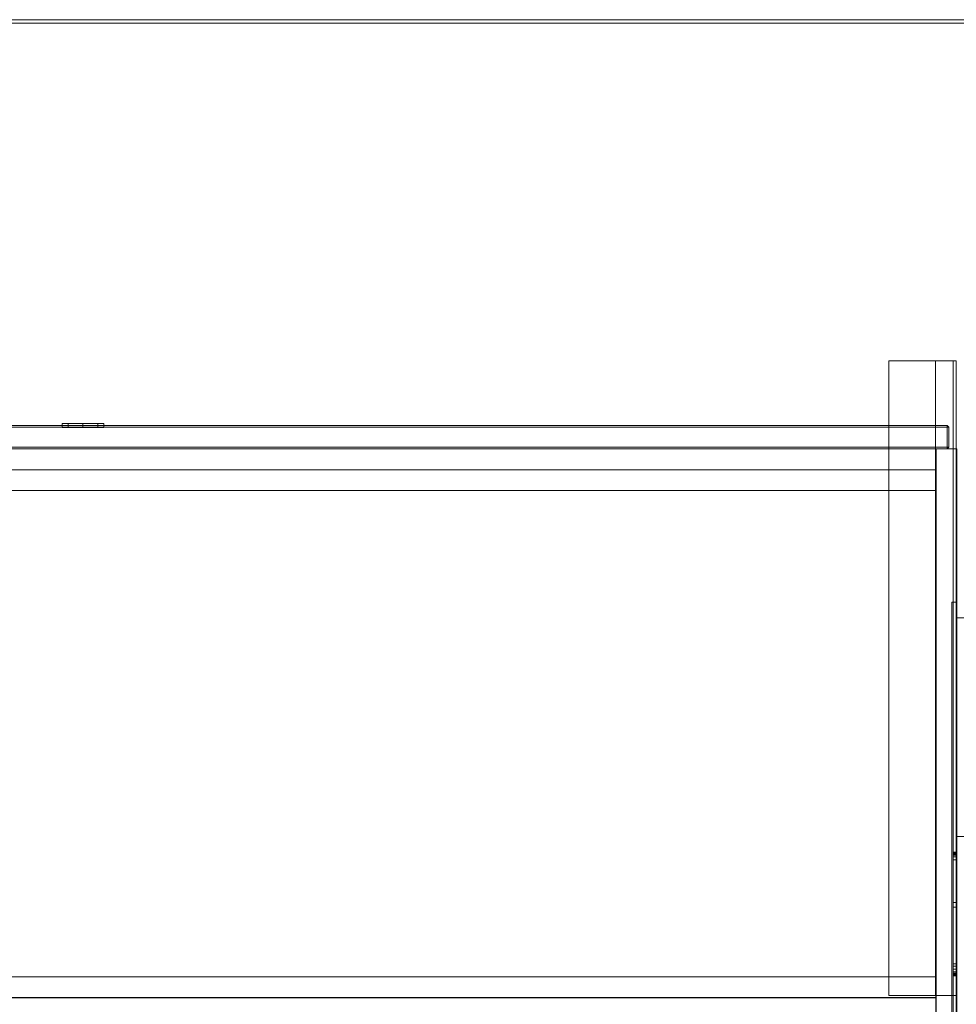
# Model space of a CAD drawing. Header units: inches. Extents: x 813 to 1305, y 19 to 194.
# Tile 222 of 256: x 1150 to 1172, y 107 to 131. Entities that reach past the tile are written whole.
import ezdxf

# ---------------------------------------------------------------- set-up
doc = ezdxf.new("R2010")
doc.units = ezdxf.units.IN
doc.header["$MEASUREMENT"] = 0
for name, color, linetype, true_color in [('CET color Grey19', 7, 'Continuous', 0x2f2e34), ('CET color Grey98', 7, 'Continuous', 0xfafafa), ('CET color NavajoWhite4', 7, 'Continuous', 0x81775f)]:
    doc.layers.add(name, color=color, linetype=linetype, true_color=true_color)
doc.layers.add('CET Default', color=7, linetype='Continuous')

# ---------------------------------------------------------------- blocks, each defined once
blk = doc.blocks.new('*C217')
at = {"layer": 'CET color Grey19', "linetype": 'Continuous', "lineweight": 0}
for points in [[(42, 0.115, 18.75), (42, -0.55, 27.675), (42, 0.115, 27.675), (42, 0.115, 18.75)], [(42, -1.022, 24.836), (42, -1.028, 24.862), (42, -1.02, 24.809), (42, -1.022, 24.836)], [(42, -1.032, 23.926), (42, -1.02, 23.991), (42, -1.068, 23.869), (42, -1.032, 23.926)], [(42, -1.038, 24.887), (42, -1.051, 24.91), (42, -1.028, 24.862), (42, -1.038, 24.887)], [(42, -1.068, 24.931), (42, -1.088, 24.95), (42, -1.051, 24.91), (42, -1.068, 24.931)], [(42, -1.122, 23.829), (42, -1.068, 23.869), (42, -1.186, 23.812), (42, -1.122, 23.829)], [(42, -1.253, 23.819), (42, -1.186, 23.812), (42, -1.312, 23.85), (42, -1.253, 23.819)], [(42, -3.815, 26.25), (42, -3.887, 26.235), (42, -3.947, 26.192), (42, -3.815, 26.25)], [(42, -3.995, 26.056), (42, -3.974, 25.986), (42, -3.927, 25.929), (42, -3.995, 26.056)], [(42, -3.947, 26.192), (42, -3.985, 26.129), (42, -3.995, 26.056), (42, -3.947, 26.192)]]:
    blk.add_3dface(points, dxfattribs=at)
for points, invisible_edges in [([(42, -0.55, 27.675), (42.075, -0.55, 27.675), (42.075, 0.115, 27.675), (42, -0.55, 27.675)], 4), ([(42, -0.55, 27.675), (42.075, 0.115, 27.675), (42, 0.115, 27.675), (42, -0.55, 27.675)], 9), ([(42, 0.115, 18.75), (42.075, 0.115, 18.75), (42.075, -0.55, 18.75), (42, 0.115, 18.75)], 4), ([(42, 0.115, 18.75), (42.075, -0.55, 18.75), (42, -0.55, 18.75), (42, 0.115, 18.75)], 9), ([(42, 0.115, 18.75), (42, -0.55, 18.75), (42, -0.55, 27.75), (42, 0.115, 18.75)], 2), ([(42.075, 0.115, 27.675), (42.075, -0.55, 27.675), (42.075, 0.115, 18.75), (42.075, 0.115, 27.675)], 2), ([(42.075, -0.55, 18.75), (42.075, 0.115, 18.75), (42.075, -0.55, 27.675), (42.075, -0.55, 18.75)], 6), ([(42, -0.55, 27.75), (43.62, -0.55, 27.75), (43.62, -15.8, 27.75), (42, -0.55, 27.75)], 4), ([(42, -0.55, 27.75), (43.62, -15.8, 27.75), (42, -15.8, 27.75), (42, -0.55, 27.75)], 9), ([(42, -0.55, 27.75), (42.075, -0.55, 27.675), (43.62, -0.55, 27.675), (42, -0.55, 27.75)], 4), ([(42, -0.55, 27.75), (43.62, -0.55, 27.675), (43.62, -0.55, 27.75), (42, -0.55, 27.75)], 9), ([(42, -1.088, 24.95), (42, -0.55, 27.75), (42, -1.051, 24.91), (42, -1.088, 24.95)], 11), ([(42, -1.051, 24.91), (42, -0.55, 27.75), (42, -1.028, 24.862), (42, -1.051, 24.91)], 11), ([(42, -1.028, 24.862), (42, -0.55, 27.75), (42, -1.02, 24.809), (42, -1.028, 24.862)], 11), ([(42, -0.55, 27.75), (42, -1.088, 24.95), (42, -2.675, 26.211), (42, -0.55, 27.75)], 13), ([(42, -2.709, 26.232), (42, -0.55, 27.75), (42, -2.675, 26.211), (42, -2.709, 26.232)], 11), ([(42, -1.186, 23.812), (42, -0.55, 18.75), (42, -1.312, 23.85), (42, -1.186, 23.812)], 11), ([(42, -1.068, 23.869), (42, -0.55, 18.75), (42, -1.186, 23.812), (42, -1.068, 23.869)], 11), ([(42, -1.02, 23.991), (42, -0.55, 18.75), (42, -1.068, 23.869), (42, -1.02, 23.991)], 11), ([(42, -0.55, 18.75), (42, -1.02, 23.991), (42, -1.02, 24.809), (42, -0.55, 18.75)], 13), ([(42, -0.55, 18.75), (42, -1.02, 24.809), (42, -0.55, 27.75), (42, -0.55, 18.75)], 15), ([(42, -15.8, 27.75), (42.075, -15.8, 27.675), (42.075, -0.55, 27.675), (42, -15.8, 27.75)], 4), ([(42, -15.8, 27.75), (42.075, -0.55, 27.675), (42, -0.55, 27.75), (42, -15.8, 27.75)], 9), ([(42, -0.55, 18.75), (42.075, -0.55, 18.75), (42.075, -15.8, 27.162), (42, -0.55, 18.75)], 6), ([(42, -0.55, 18.75), (42.075, -15.8, 27.162), (42, -15.8, 27.162), (42, -0.55, 18.75)], 9), ([(42, -0.55, 27.75), (42, -15.8, 27.162), (42, -15.8, 27.75), (42, -0.55, 27.75)], 9), ([(42, -0.55, 27.75), (42, -2.787, 26.25), (42, -3.815, 26.25), (42, -0.55, 27.75)], 13), ([(42, -0.55, 27.75), (42, -3.815, 26.25), (42, -15.8, 27.162), (42, -0.55, 27.75)], 15), ([(42, -15.8, 27.162), (42, -1.312, 23.85), (42, -0.55, 18.75), (42, -15.8, 27.162)], 11), ([(42, -2.747, 26.246), (42, -0.55, 27.75), (42, -2.709, 26.232), (42, -2.747, 26.246)], 11), ([(42, -2.787, 26.25), (42, -0.55, 27.75), (42, -2.747, 26.246), (42, -2.787, 26.25)], 11), ([(42.075, -0.55, 18.75), (42.5, -0.55, 18.75), (42.5, -15.8, 27.162), (42.075, -0.55, 18.75)], 4), ([(42.075, -0.55, 18.75), (42.5, -15.8, 27.162), (42.075, -15.8, 27.162), (42.075, -0.55, 18.75)], 13), ([(42.075, -15.8, 27.237), (42.5, -15.8, 27.237), (42.5, -0.55, 18.825), (42.075, -15.8, 27.237)], 4), ([(42.075, -15.8, 27.237), (42.5, -0.55, 18.825), (42.075, -0.55, 18.825), (42.075, -15.8, 27.237)], 9), ([(42.075, -0.55, 18.75), (42.075, -0.55, 18.825), (42.5, -0.55, 18.825), (42.075, -0.55, 18.75)], 4), ([(42.075, -0.55, 18.75), (42.5, -0.55, 18.825), (42.5, -0.55, 18.75), (42.075, -0.55, 18.75)], 9), ([(42.075, -15.8, 27.675), (43.62, -15.8, 27.675), (43.62, -0.55, 27.675), (42.075, -15.8, 27.675)], 4), ([(42.075, -15.8, 27.675), (43.62, -0.55, 27.675), (42.075, -0.55, 27.675), (42.075, -15.8, 27.675)], 9), ([(42.075, -1.088, 24.95), (42.075, -1.068, 24.931), (42.075, -0.55, 27.675), (42.075, -1.088, 24.95)], 6), ([(42.075, -1.068, 24.931), (42.075, -1.051, 24.91), (42.075, -0.55, 27.675), (42.075, -1.068, 24.931)], 6), ([(42.075, -1.051, 24.91), (42.075, -1.038, 24.887), (42.075, -0.55, 27.675), (42.075, -1.051, 24.91)], 6), ([(42.075, -1.038, 24.887), (42.075, -1.028, 24.862), (42.075, -0.55, 27.675), (42.075, -1.038, 24.887)], 6), ([(42.075, -1.028, 24.862), (42.075, -1.022, 24.836), (42.075, -0.55, 27.675), (42.075, -1.028, 24.862)], 6), ([(42.075, -1.022, 24.836), (42.075, -1.02, 24.809), (42.075, -0.55, 27.675), (42.075, -1.022, 24.836)], 6), ([(42.075, -2.675, 26.211), (42.075, -1.088, 24.95), (42.075, -0.55, 27.675), (42.075, -2.675, 26.211)], 6), ([(42.075, -2.709, 26.232), (42.075, -2.691, 26.223), (42.075, -0.55, 27.675), (42.075, -2.709, 26.232)], 6), ([(42.075, -2.691, 26.223), (42.075, -2.675, 26.211), (42.075, -0.55, 27.675), (42.075, -2.691, 26.223)], 6), ([(42.075, -1.02, 23.991), (42.075, -1.032, 23.926), (42.075, -0.55, 18.75), (42.075, -1.02, 23.991)], 6), ([(42.075, -1.032, 23.926), (42.075, -1.068, 23.869), (42.075, -0.55, 18.75), (42.075, -1.032, 23.926)], 6), ([(42.075, -1.068, 23.869), (42.075, -1.122, 23.829), (42.075, -0.55, 18.75), (42.075, -1.068, 23.869)], 6), ([(42.075, -1.122, 23.829), (42.075, -1.186, 23.812), (42.075, -0.55, 18.75), (42.075, -1.122, 23.829)], 6), ([(42.075, -1.186, 23.812), (42.075, -1.253, 23.819), (42.075, -0.55, 18.75), (42.075, -1.186, 23.812)], 6), ([(42.075, -1.253, 23.819), (42.075, -1.312, 23.85), (42.075, -0.55, 18.75), (42.075, -1.253, 23.819)], 6), ([(42.075, -1.02, 24.809), (42.075, -1.02, 23.991), (42.075, -0.55, 18.75), (42.075, -1.02, 24.809)], 6), ([(42.075, -1.02, 24.809), (42.075, -0.55, 18.75), (42.075, -0.55, 27.675), (42.075, -1.02, 24.809)], 15), ([(42.075, -15.8, 27.162), (42.075, -0.55, 27.675), (42.075, -15.8, 27.675), (42.075, -15.8, 27.162)], 9), ([(42.075, -1.312, 23.85), (42.075, -15.8, 27.162), (42.075, -0.55, 18.75), (42.075, -1.312, 23.85)], 13), ([(42.075, -3.815, 26.25), (42.075, -2.787, 26.25), (42.075, -0.55, 27.675), (42.075, -3.815, 26.25)], 6), ([(42.075, -3.815, 26.25), (42.075, -0.55, 27.675), (42.075, -15.8, 27.162), (42.075, -3.815, 26.25)], 15), ([(42.075, -2.787, 26.25), (42.075, -2.767, 26.249), (42.075, -0.55, 27.675), (42.075, -2.787, 26.25)], 6), ([(42.075, -2.767, 26.249), (42.075, -2.747, 26.246), (42.075, -0.55, 27.675), (42.075, -2.767, 26.249)], 6), ([(42.075, -2.747, 26.246), (42.075, -2.727, 26.24), (42.075, -0.55, 27.675), (42.075, -2.747, 26.246)], 6), ([(42.075, -2.727, 26.24), (42.075, -2.709, 26.232), (42.075, -0.55, 27.675), (42.075, -2.727, 26.24)], 6), ([(42.5, -0.55, 18.75), (42.5, -0.55, 18.825), (42.5, -15.8, 27.237), (42.5, -0.55, 18.75)], 4), ([(42.5, -0.55, 18.75), (42.5, -15.8, 27.237), (42.5, -15.8, 27.162), (42.5, -0.55, 18.75)], 9), ([(43.62, -15.8, 27.75), (43.62, -15.8, 27.675), (43.62, -0.55, 27.675), (43.62, -15.8, 27.75)], 4), ([(43.62, -15.8, 27.75), (43.62, -0.55, 27.675), (43.62, -0.55, 27.75), (43.62, -15.8, 27.75)], 9), ([(42, -1.02, 24.809), (42.075, -1.02, 24.809), (42.075, -1.022, 24.836), (42, -1.02, 24.809)], 4), ([(42, -1.02, 24.809), (42.075, -1.022, 24.836), (42, -1.022, 24.836), (42, -1.02, 24.809)], 9), ([(42, -1.02, 23.991), (42, -1.032, 23.926), (42.075, -1.032, 23.926), (42, -1.02, 23.991)], 4), ([(42, -1.02, 23.991), (42.075, -1.032, 23.926), (42.075, -1.02, 23.991), (42, -1.02, 23.991)], 9), ([(42, -1.02, 23.991), (42.075, -1.02, 23.991), (42.075, -1.02, 24.809), (42, -1.02, 23.991)], 4), ([(42, -1.02, 23.991), (42.075, -1.02, 24.809), (42, -1.02, 24.809), (42, -1.02, 23.991)], 9), ([(42, -1.022, 24.836), (42.075, -1.022, 24.836), (42.075, -1.028, 24.862), (42, -1.022, 24.836)], 4), ([(42, -1.022, 24.836), (42.075, -1.028, 24.862), (42, -1.028, 24.862), (42, -1.022, 24.836)], 9), ([(42, -1.028, 24.862), (42.075, -1.028, 24.862), (42.075, -1.038, 24.887), (42, -1.028, 24.862)], 4), ([(42, -1.028, 24.862), (42.075, -1.038, 24.887), (42, -1.038, 24.887), (42, -1.028, 24.862)], 9), ([(42, -1.032, 23.926), (42, -1.068, 23.869), (42.075, -1.068, 23.869), (42, -1.032, 23.926)], 4), ([(42, -1.032, 23.926), (42.075, -1.068, 23.869), (42.075, -1.032, 23.926), (42, -1.032, 23.926)], 9), ([(42, -1.038, 24.887), (42.075, -1.038, 24.887), (42.075, -1.051, 24.91), (42, -1.038, 24.887)], 4), ([(42, -1.038, 24.887), (42.075, -1.051, 24.91), (42, -1.051, 24.91), (42, -1.038, 24.887)], 9), ([(42, -1.051, 24.91), (42.075, -1.051, 24.91), (42.075, -1.068, 24.931), (42, -1.051, 24.91)], 4), ([(42, -1.051, 24.91), (42.075, -1.068, 24.931), (42, -1.068, 24.931), (42, -1.051, 24.91)], 9), ([(42, -1.068, 24.931), (42.075, -1.068, 24.931), (42.075, -1.088, 24.95), (42, -1.068, 24.931)], 4), ([(42, -1.068, 24.931), (42.075, -1.088, 24.95), (42, -1.088, 24.95), (42, -1.068, 24.931)], 9), ([(42, -1.068, 23.869), (42, -1.122, 23.829), (42.075, -1.122, 23.829), (42, -1.068, 23.869)], 4), ([(42, -1.068, 23.869), (42.075, -1.122, 23.829), (42.075, -1.068, 23.869), (42, -1.068, 23.869)], 9), ([(42, -1.088, 24.95), (42.075, -1.088, 24.95), (42.075, -2.675, 26.211), (42, -1.088, 24.95)], 4), ([(42, -1.088, 24.95), (42.075, -2.675, 26.211), (42, -2.675, 26.211), (42, -1.088, 24.95)], 9), ([(42, -1.122, 23.829), (42, -1.186, 23.812), (42.075, -1.186, 23.812), (42, -1.122, 23.829)], 4), ([(42, -1.122, 23.829), (42.075, -1.186, 23.812), (42.075, -1.122, 23.829), (42, -1.122, 23.829)], 9), ([(42, -1.186, 23.812), (42, -1.253, 23.819), (42.075, -1.253, 23.819), (42, -1.186, 23.812)], 4), ([(42, -1.186, 23.812), (42.075, -1.253, 23.819), (42.075, -1.186, 23.812), (42, -1.186, 23.812)], 9), ([(42, -1.253, 23.819), (42, -1.312, 23.85), (42.075, -1.312, 23.85), (42, -1.253, 23.819)], 4), ([(42, -1.253, 23.819), (42.075, -1.312, 23.85), (42.075, -1.253, 23.819), (42, -1.253, 23.819)], 9), ([(42, -3.927, 25.929), (42.075, -3.927, 25.929), (42.075, -1.312, 23.85), (42, -3.927, 25.929)], 4), ([(42, -3.927, 25.929), (42.075, -1.312, 23.85), (42, -1.312, 23.85), (42, -3.927, 25.929)], 9), ([(42, -15.8, 27.162), (42, -3.927, 25.929), (42, -1.312, 23.85), (42, -15.8, 27.162)], 13), ([(42.075, -1.312, 23.85), (42.075, -3.927, 25.929), (42.075, -15.8, 27.162), (42.075, -1.312, 23.85)], 6), ([(42, -2.675, 26.211), (42.075, -2.675, 26.211), (42.075, -2.691, 26.223), (42, -2.675, 26.211)], 4), ([(42, -2.675, 26.211), (42.075, -2.691, 26.223), (42, -2.691, 26.223), (42, -2.675, 26.211)], 15), ([(42, -2.691, 26.223), (42, -2.709, 26.232), (42, -2.675, 26.211), (42, -2.691, 26.223)], 13), ([(42, -2.691, 26.223), (42.075, -2.691, 26.223), (42.075, -2.709, 26.232), (42, -2.691, 26.223)], 13), ([(42, -2.691, 26.223), (42.075, -2.709, 26.232), (42, -2.709, 26.232), (42, -2.691, 26.223)], 15), ([(42, -2.709, 26.232), (42.075, -2.709, 26.232), (42.075, -2.727, 26.24), (42, -2.709, 26.232)], 13), ([(42, -2.709, 26.232), (42.075, -2.727, 26.24), (42, -2.727, 26.24), (42, -2.709, 26.232)], 15), ([(42, -2.727, 26.24), (42, -2.747, 26.246), (42, -2.709, 26.232), (42, -2.727, 26.24)], 13), ([(42, -2.727, 26.24), (42.075, -2.727, 26.24), (42.075, -2.747, 26.246), (42, -2.727, 26.24)], 13), ([(42, -2.727, 26.24), (42.075, -2.747, 26.246), (42, -2.747, 26.246), (42, -2.727, 26.24)], 15), ([(42, -2.747, 26.246), (42.075, -2.747, 26.246), (42.075, -2.767, 26.249), (42, -2.747, 26.246)], 13), ([(42, -2.747, 26.246), (42.075, -2.767, 26.249), (42, -2.767, 26.249), (42, -2.747, 26.246)], 15), ([(42, -2.767, 26.249), (42, -2.787, 26.25), (42, -2.747, 26.246), (42, -2.767, 26.249)], 13), ([(42, -2.767, 26.249), (42.075, -2.767, 26.249), (42.075, -2.787, 26.25), (42, -2.767, 26.249)], 13), ([(42, -2.767, 26.249), (42.075, -2.787, 26.25), (42, -2.787, 26.25), (42, -2.767, 26.249)], 13), ([(42, -2.787, 26.25), (42.075, -2.787, 26.25), (42.075, -3.815, 26.25), (42, -2.787, 26.25)], 4), ([(42, -2.787, 26.25), (42.075, -3.815, 26.25), (42, -3.815, 26.25), (42, -2.787, 26.25)], 9), ([(42, -3.815, 26.25), (42.075, -3.815, 26.25), (42.075, -3.887, 26.235), (42, -3.815, 26.25)], 4), ([(42, -3.815, 26.25), (42.075, -3.887, 26.235), (42, -3.887, 26.235), (42, -3.815, 26.25)], 9), ([(42, -15.8, 27.162), (42, -3.815, 26.25), (42, -3.947, 26.192), (42, -15.8, 27.162)], 13), ([(42, -3.887, 26.235), (42.075, -3.887, 26.235), (42.075, -3.947, 26.192), (42, -3.887, 26.235)], 4), ([(42, -3.887, 26.235), (42.075, -3.947, 26.192), (42, -3.947, 26.192), (42, -3.887, 26.235)], 9), ([(42, -3.974, 25.986), (42.075, -3.974, 25.986), (42.075, -3.927, 25.929), (42, -3.974, 25.986)], 4), ([(42, -3.974, 25.986), (42.075, -3.927, 25.929), (42, -3.927, 25.929), (42, -3.974, 25.986)], 9), ([(42, -15.8, 27.162), (42, -3.995, 26.056), (42, -3.927, 25.929), (42, -15.8, 27.162)], 13), ([(42, -3.947, 26.192), (42.075, -3.947, 26.192), (42.075, -3.985, 26.129), (42, -3.947, 26.192)], 4), ([(42, -3.947, 26.192), (42.075, -3.985, 26.129), (42, -3.985, 26.129), (42, -3.947, 26.192)], 9), ([(42, -15.8, 27.162), (42, -3.947, 26.192), (42, -3.995, 26.056), (42, -15.8, 27.162)], 13), ([(42, -3.995, 26.056), (42.075, -3.995, 26.056), (42.075, -3.974, 25.986), (42, -3.995, 26.056)], 4), ([(42, -3.995, 26.056), (42.075, -3.974, 25.986), (42, -3.974, 25.986), (42, -3.995, 26.056)], 9), ([(42, -3.985, 26.129), (42.075, -3.985, 26.129), (42.075, -3.995, 26.056), (42, -3.985, 26.129)], 4), ([(42, -3.985, 26.129), (42.075, -3.995, 26.056), (42, -3.995, 26.056), (42, -3.985, 26.129)], 9), ([(42.075, -3.887, 26.235), (42.075, -3.815, 26.25), (42.075, -15.8, 27.162), (42.075, -3.887, 26.235)], 6), ([(42.075, -3.947, 26.192), (42.075, -3.887, 26.235), (42.075, -15.8, 27.162), (42.075, -3.947, 26.192)], 6), ([(42.075, -3.927, 25.929), (42.075, -3.974, 25.986), (42.075, -15.8, 27.162), (42.075, -3.927, 25.929)], 6), ([(42.075, -3.985, 26.129), (42.075, -3.947, 26.192), (42.075, -15.8, 27.162), (42.075, -3.985, 26.129)], 6), ([(42.075, -3.974, 25.986), (42.075, -3.995, 26.056), (42.075, -15.8, 27.162), (42.075, -3.974, 25.986)], 6), ([(42.075, -3.995, 26.056), (42.075, -3.985, 26.129), (42.075, -15.8, 27.162), (42.075, -3.995, 26.056)], 6), ([(42, -15.8, 27.75), (42.075, -15.8, 27.675), (43.62, -15.8, 27.675), (42, -15.8, 27.75)], 13), ([(42, -15.8, 27.75), (43.62, -15.8, 27.675), (43.62, -15.8, 27.75), (42, -15.8, 27.75)], 9), ([(42, -15.8, 27.162), (42.075, -15.8, 27.162), (42.075, -15.8, 27.675), (42, -15.8, 27.162)], 4), ([(42, -15.8, 27.162), (42.075, -15.8, 27.675), (42, -15.8, 27.75), (42, -15.8, 27.162)], 11), ([(42.075, -15.8, 27.162), (42.5, -15.8, 27.162), (42.5, -15.8, 27.237), (42.075, -15.8, 27.162)], 4), ([(42.075, -15.8, 27.162), (42.5, -15.8, 27.237), (42.075, -15.8, 27.237), (42.075, -15.8, 27.162)], 9)]:
    blk.add_3dface(points, dxfattribs=dict(at, invisible_edges=invisible_edges))
at = {"layer": 'CET color Grey98', "linetype": 'Continuous', "lineweight": 0}
for points, invisible_edges in [([(0.118, -23.913, 29), (83.882, -23.913, 29), (83.882, -0.118, 29), (0.118, -23.913, 29)], 4), ([(0.118, -23.913, 29), (83.882, -0.118, 29), (0.118, -0.118, 29), (0.118, -23.913, 29)], 9), ([(83.882, -23.913, 27.75), (0.118, -23.913, 27.75), (0.118, -23.913, 29), (83.882, -23.913, 27.75)], 4), ([(83.882, -23.913, 27.75), (0.118, -23.913, 29), (83.882, -23.913, 29), (83.882, -23.913, 27.75)], 9), ([(83.882, -23.913, 29), (0.118, -23.913, 29), (0.118, -24, 28.92), (83.882, -23.913, 29)], 4), ([(83.882, -23.913, 29), (0.118, -24, 28.92), (83.882, -24, 28.92), (83.882, -23.913, 29)], 9), ([(83.882, -24, 27.83), (0.118, -24, 27.83), (0.118, -23.913, 27.75), (83.882, -24, 27.83)], 4), ([(83.882, -24, 27.83), (0.118, -23.913, 27.75), (83.882, -23.913, 27.75), (83.882, -24, 27.83)], 9), ([(83.882, -24, 28.92), (0.118, -24, 28.92), (0.118, -24, 27.83), (83.882, -24, 28.92)], 4), ([(83.882, -24, 28.92), (0.118, -24, 27.83), (83.882, -24, 27.83), (83.882, -24, 28.92)], 9)]:
    blk.add_3dface(points, dxfattribs=dict(at, invisible_edges=invisible_edges))
at = {"layer": 'CET color NavajoWhite4', "linetype": 'Continuous', "lineweight": 0}
for points, invisible_edges in [([(0.118, -23.913, 27.75), (83.882, -0.118, 27.75), (83.882, -23.913, 27.75), (0.118, -23.913, 27.75)], 9), ([(0.118, -23.913, 27.75), (0.118, -0.118, 27.75), (83.882, -0.118, 27.75), (0.118, -23.913, 27.75)], 4)]:
    blk.add_3dface(points, dxfattribs=dict(at, invisible_edges=invisible_edges))
blk = doc.blocks.new('*C213')
at = {"layer": 'CET Default', "linetype": 'Continuous', "lineweight": 0, "rotation": 179.9999999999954}
blk.add_blockref('*C217', (415.722, 919.855), dxfattribs=at)
blk = doc.blocks.new('*C236')
at = {"layer": 'CET color Grey19', "linetype": 'Continuous', "lineweight": 0}
for points, invisible_edges in [([(0.2, 5.25), (0, 5.25), (0, 5.25, 1), (0.2, 5.25)], 4), ([(0.2, 5.25), (0, 5.25, 1), (0.2, 5.25, 1), (0.2, 5.25)], 9), ([(0, 5.25), (0, 0), (0, 0, 1), (0, 5.25)], 4), ([(0, 5.25), (0, 0, 1), (0, 5.25, 1), (0, 5.25)], 9), ([(0, 5.25), (0.2, 5.25), (0.2, 0), (0, 5.25)], 4), ([(0, 5.25), (0.2, 0), (0, 0), (0, 5.25)], 9), ([(0, 0, 1), (0.2, 0, 1), (0.2, 5.25, 1), (0, 0, 1)], 4), ([(0, 0, 1), (0.2, 5.25, 1), (0, 5.25, 1), (0, 0, 1)], 9), ([(0, 0), (0.2, 0), (0.2, 0, 1), (0, 0)], 4), ([(0, 0), (0.2, 0, 1), (0, 0, 1), (0, 0)], 9)]:
    blk.add_3dface(points, dxfattribs=dict(at, invisible_edges=invisible_edges))
blk = doc.blocks.new('*C228')
at = {"layer": 'CET Default', "linetype": 'Continuous', "lineweight": 0, "rotation": 359.9999999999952}
blk.add_blockref('*C236', (373.722, 924.23, 50.5), dxfattribs=at)
blk = doc.blocks.new('*C250')
at = {"layer": 'CET color Grey98', "linetype": 'Continuous', "lineweight": 0}
for points, invisible_edges in [([(0.01, 14, 49.5), (0.5, 14, 49.5), (0.5, 0.313, 49.5), (0.01, 14, 49.5)], 4), ([(0.01, 14, 49.5), (0.5, 0.313, 49.5), (0.01, 0.313, 49.5), (0.01, 14, 49.5)], 9), ([(0.01, 0.313, 65.5), (0.5, 0.313, 65.5), (0.5, 14, 65.5), (0.01, 0.313, 65.5)], 4), ([(0.01, 0.313, 65.5), (0.5, 14, 65.5), (0.01, 14, 65.5), (0.01, 0.313, 65.5)], 9), ([(0.025, 4, 49.4), (0.025, 14, 42.4), (0.125, 4, 49.4), (0.025, 4, 49.4)], 2), ([(0.025, 14, 42.4), (0.125, 14, 42.4), (0.125, 4, 49.4), (0.025, 14, 42.4)], 4), ([(0.025, 14, 49.4), (0.025, 4, 49.4), (0.125, 14, 49.4), (0.025, 14, 49.4)], 2), ([(0.025, 4, 49.4), (0.125, 4, 49.4), (0.125, 14, 49.4), (0.025, 4, 49.4)], 4), ([(0.5, 14, 65), (0.5, 0.313, 65), (0.5, 0.313, 65.5), (0.5, 14, 65)], 4), ([(0.5, 14, 65), (0.5, 0.313, 65.5), (0.5, 14, 65.5), (0.5, 14, 65)], 9), ([(0.5, 14, 65), (41.49, 14, 65), (41.49, 0.313, 65), (0.5, 14, 65)], 4), ([(0.5, 14, 65), (41.49, 0.313, 65), (0.5, 0.313, 65), (0.5, 14, 65)], 9), ([(0.5, 0.313, 65.5), (41.49, 0.313, 65.5), (41.49, 14, 65.5), (0.5, 0.313, 65.5)], 4), ([(0.5, 0.313, 65.5), (41.49, 14, 65.5), (0.5, 14, 65.5), (0.5, 0.313, 65.5)], 9), ([(0.5, 0.313, 49.5), (0.5, 14, 49.5), (0.5, 14, 65.5), (0.5, 0.313, 49.5)], 4), ([(0.5, 0.313, 49.5), (0.5, 14, 65.5), (0.5, 0.313, 65.5), (0.5, 0.313, 49.5)], 9), ([(0.5, 14, 49.5), (0.5, 13.5, 49.5), (0.5, 13.5, 65), (0.5, 14, 49.5)], 4), ([(0.5, 14, 49.5), (0.5, 13.5, 65), (0.5, 14, 65), (0.5, 14, 49.5)], 9), ([(0.5, 14, 49.5), (41.49, 14, 49.5), (41.49, 13.5, 49.5), (0.5, 14, 49.5)], 4), ([(0.5, 14, 49.5), (41.49, 13.5, 49.5), (0.5, 13.5, 49.5), (0.5, 14, 49.5)], 9), ([(0.5, 13.5, 65), (41.49, 13.5, 65), (41.49, 14, 65), (0.5, 13.5, 65)], 4), ([(0.5, 13.5, 65), (41.49, 14, 65), (0.5, 14, 65), (0.5, 13.5, 65)], 9), ([(0.51, 13.999, 51), (0.51, 0.313, 51), (0.51, 0.313, 51.5), (0.51, 13.999, 51)], 4), ([(0.51, 13.999, 51), (0.51, 0.313, 51.5), (0.51, 13.999, 51.5), (0.51, 13.999, 51)], 9), ([(0.51, 13.999, 51), (41.49, 13.999, 51), (41.49, 0.313, 51), (0.51, 13.999, 51)], 4), ([(0.51, 13.999, 51), (41.49, 0.313, 51), (0.51, 0.313, 51), (0.51, 13.999, 51)], 9), ([(0.51, 0.313, 51.5), (41.49, 0.313, 51.5), (41.49, 13.999, 51.5), (0.51, 0.313, 51.5)], 4), ([(0.51, 0.313, 51.5), (41.49, 13.999, 51.5), (0.51, 13.999, 51.5), (0.51, 0.313, 51.5)], 9), ([(41.49, 13.501, 49.5), (0.5, 13.501, 49.5), (0.5, 13.501, 51.501), (41.49, 13.501, 49.5)], 4), ([(41.49, 13.501, 49.5), (0.5, 13.501, 51.501), (41.49, 13.501, 51.501), (41.49, 13.501, 49.5)], 9), ([(0.5, 13.501, 49.5), (0.5, 13, 49.5), (0.5, 13, 51.501), (0.5, 13.501, 49.5)], 4), ([(0.5, 13.501, 49.5), (0.5, 13, 51.501), (0.5, 13.501, 51.501), (0.5, 13.501, 49.5)], 9), ([(0.5, 13.501, 49.5), (41.49, 13.501, 49.5), (41.49, 13, 49.5), (0.5, 13.501, 49.5)], 4), ([(0.5, 13.501, 49.5), (41.49, 13, 49.5), (0.5, 13, 49.5), (0.5, 13.501, 49.5)], 9), ([(0.5, 13, 51.501), (41.49, 13, 51.501), (41.49, 13.501, 51.501), (0.5, 13, 51.501)], 4), ([(0.5, 13, 51.501), (41.49, 13.501, 51.501), (0.5, 13.501, 51.501), (0.5, 13, 51.501)], 9), ([(0.5, 13.5, 49.5), (41.49, 13.5, 49.5), (41.49, 13.5, 65), (0.5, 13.5, 49.5)], 4), ([(0.5, 13.5, 49.5), (41.49, 13.5, 65), (0.5, 13.5, 65), (0.5, 13.5, 49.5)], 9), ([(0.5, 13, 49.5), (41.49, 13, 49.5), (41.49, 13, 51.501), (0.5, 13, 49.5)], 4), ([(0.5, 13, 49.5), (41.49, 13, 51.501), (0.5, 13, 51.501), (0.5, 13, 49.5)], 9), ([(41.49, 1.313, 49.5), (0.5, 1.313, 49.5), (0.5, 1.313, 51), (41.49, 1.313, 49.5)], 4), ([(41.49, 1.313, 49.5), (0.5, 1.313, 51), (41.49, 1.313, 51), (41.49, 1.313, 49.5)], 9), ([(0.5, 1.313, 49.5), (0.5, 0.813, 49.5), (0.5, 0.813, 51), (0.5, 1.313, 49.5)], 4), ([(0.5, 1.313, 49.5), (0.5, 0.813, 51), (0.5, 1.313, 51), (0.5, 1.313, 49.5)], 9), ([(0.5, 1.313, 49.5), (41.49, 1.313, 49.5), (41.49, 0.813, 49.5), (0.5, 1.313, 49.5)], 4), ([(0.5, 1.313, 49.5), (41.49, 0.813, 49.5), (0.5, 0.813, 49.5), (0.5, 1.313, 49.5)], 9), ([(0.5, 0.813, 51), (41.49, 0.813, 51), (41.49, 1.313, 51), (0.5, 0.813, 51)], 4), ([(0.5, 0.813, 51), (41.49, 1.313, 51), (0.5, 1.313, 51), (0.5, 0.813, 51)], 9), ([(0.5, 0.813, 49.5), (41.49, 0.813, 49.5), (41.49, 0.813, 51), (0.5, 0.813, 49.5)], 4), ([(0.5, 0.813, 49.5), (41.49, 0.813, 51), (0.5, 0.813, 51), (0.5, 0.813, 49.5)], 9), ([(0.01, 0.313, 49.5), (0.5, 0.313, 49.5), (0.5, 0.313, 65.5), (0.01, 0.313, 49.5)], 4), ([(0.01, 0.313, 49.5), (0.5, 0.313, 65.5), (0.01, 0.313, 65.5), (0.01, 0.313, 49.5)], 9), ([(0.201, 0.273, 49.501), (0.201, 0.273, 65.499), (0.241, 0.313, 65.459), (0.201, 0.273, 49.501)], 4), ([(0.201, 0.273, 49.501), (0.241, 0.313, 65.459), (0.241, 0.313, 49.541), (0.201, 0.273, 49.501)], 9), ([(0.201, 0.273, 65.499), (41.799, 0.273, 65.499), (41.759, 0.313, 65.459), (0.201, 0.273, 65.499)], 4), ([(0.201, 0.273, 65.499), (41.759, 0.313, 65.459), (0.241, 0.313, 65.459), (0.201, 0.273, 65.499)], 9), ([(41.799, 0.273, 49.501), (0.201, 0.273, 49.501), (0.241, 0.313, 49.541), (41.799, 0.273, 49.501)], 4), ([(0.201, -0.21, 49.501), (0.201, -0.21, 65.499), (0.201, 0.273, 65.499), (0.201, -0.21, 49.501)], 4), ([(0.201, -0.21, 49.501), (0.201, 0.273, 65.499), (0.201, 0.273, 49.501), (0.201, -0.21, 49.501)], 9), ([(0.201, -0.21, 65.499), (41.799, -0.21, 65.499), (41.799, 0.273, 65.499), (0.201, -0.21, 65.499)], 4), ([(0.201, -0.21, 65.499), (41.799, 0.273, 65.499), (0.201, 0.273, 65.499), (0.201, -0.21, 65.499)], 9), ([(41.799, -0.21, 49.501), (0.201, -0.21, 49.501), (0.201, 0.273, 49.501), (41.799, -0.21, 49.501)], 4), ([(41.799, -0.21, 49.501), (0.201, 0.273, 49.501), (41.799, 0.273, 49.501), (41.799, -0.21, 49.501)], 9), ([(0.241, 0.313, 49.541), (41.759, 0.313, 65.459), (41.759, 0.313, 49.541), (0.241, 0.313, 49.541)], 9), ([(0.241, 0.313, 49.541), (0.241, 0.313, 65.459), (41.759, 0.313, 65.459), (0.241, 0.313, 49.541)], 4), ([(0.241, 0.313, 49.541), (0.241, 0.313, 65.459), (0.241, -0.25, 65.459), (0.241, 0.313, 49.541)], 4), ([(0.241, 0.313, 49.541), (0.241, -0.25, 65.459), (0.241, -0.25, 49.541), (0.241, 0.313, 49.541)], 9), ([(0.241, 0.313, 65.459), (41.759, 0.313, 65.459), (41.759, -0.25, 65.459), (0.241, 0.313, 65.459)], 4), ([(0.241, 0.313, 65.459), (41.759, -0.25, 65.459), (0.241, -0.25, 65.459), (0.241, 0.313, 65.459)], 9), ([(41.759, 0.313, 49.541), (0.241, 0.313, 49.541), (0.241, -0.25, 49.541), (41.759, 0.313, 49.541)], 4), ([(41.759, 0.313, 49.541), (0.241, -0.25, 49.541), (41.759, -0.25, 49.541), (41.759, 0.313, 49.541)], 9), ([(41.799, 0.273, 49.501), (0.241, 0.313, 49.541), (41.759, 0.313, 49.541), (41.799, 0.273, 49.501)], 9), ([(0.5, 0.313, 65), (41.49, 0.313, 65), (41.49, 0.313, 65.5), (0.5, 0.313, 65)], 4), ([(0.5, 0.313, 65), (41.49, 0.313, 65.5), (0.5, 0.313, 65.5), (0.5, 0.313, 65)], 9), ([(0.51, 0.313, 51), (41.49, 0.313, 51), (41.49, 0.313, 51.5), (0.51, 0.313, 51)], 4), ([(0.51, 0.313, 51), (41.49, 0.313, 51.5), (0.51, 0.313, 51.5), (0.51, 0.313, 51)], 9), ([(0.241, -0.25, 49.541), (0.241, -0.25, 65.459), (0.201, -0.21, 65.499), (0.241, -0.25, 49.541)], 4), ([(0.241, -0.25, 49.541), (0.201, -0.21, 65.499), (0.201, -0.21, 49.501), (0.241, -0.25, 49.541)], 9), ([(0.241, -0.25, 65.459), (41.799, -0.21, 65.499), (0.201, -0.21, 65.499), (0.241, -0.25, 65.459)], 9), ([(41.759, -0.25, 49.541), (0.241, -0.25, 49.541), (0.201, -0.21, 49.501), (41.759, -0.25, 49.541)], 4), ([(41.759, -0.25, 49.541), (0.201, -0.21, 49.501), (41.799, -0.21, 49.501), (41.759, -0.25, 49.541)], 9), ([(0.241, -0.25, 65.459), (41.759, -0.25, 65.459), (41.799, -0.21, 65.499), (0.241, -0.25, 65.459)], 4), ([(20.646, -0.3, 49.946), (20.5, -0.3, 50.3), (20.5, -0.2, 50.3), (20.646, -0.3, 49.946)], 4), ([(20.646, -0.3, 49.946), (20.5, -0.2, 50.3), (20.646, -0.2, 49.946), (20.646, -0.3, 49.946)], 9), ([(20.5, -0.3, 50.3), (20.646, -0.3, 50.654), (20.646, -0.2, 50.654), (20.5, -0.3, 50.3)], 4), ([(20.5, -0.3, 50.3), (20.646, -0.2, 50.654), (20.5, -0.2, 50.3), (20.5, -0.3, 50.3)], 9), ([(21, -0.2, 50.8), (20.646, -0.2, 49.946), (20.5, -0.2, 50.3), (21, -0.2, 50.8)], 13), ([(21, -0.2, 50.8), (20.5, -0.2, 50.3), (20.646, -0.2, 50.654), (21, -0.2, 50.8)], 9), ([(20.646, -0.3, 50.654), (21, -0.3, 50.8), (20.646, -0.2, 50.654), (20.646, -0.3, 50.654)], 2), ([(21, -0.3, 50.8), (21, -0.2, 50.8), (20.646, -0.2, 50.654), (21, -0.3, 50.8)], 4), ([(21, -0.2, 50.8), (21, -0.2, 49.8), (20.646, -0.2, 49.946), (21, -0.2, 50.8)], 13), ([(21, -0.3, 49.8), (20.646, -0.3, 49.946), (20.646, -0.2, 49.946), (21, -0.3, 49.8)], 4), ([(21, -0.3, 49.8), (20.646, -0.2, 49.946), (21, -0.2, 49.8), (21, -0.3, 49.8)], 9), ([(21, -0.2, 50.8), (21.354, -0.2, 50.654), (21.5, -0.2, 50.3), (21, -0.2, 50.8)], 4), ([(21, -0.2, 50.8), (21.5, -0.2, 50.3), (21.354, -0.2, 49.946), (21, -0.2, 50.8)], 13), ([(21, -0.2, 50.8), (21.354, -0.2, 49.946), (21, -0.2, 49.8), (21, -0.2, 50.8)], 13), ([(21, -0.3, 50.8), (21.354, -0.3, 50.654), (21.354, -0.2, 50.654), (21, -0.3, 50.8)], 4), ([(21, -0.3, 50.8), (21.354, -0.2, 50.654), (21, -0.2, 50.8), (21, -0.3, 50.8)], 9), ([(21.354, -0.3, 49.946), (21, -0.3, 49.8), (21, -0.2, 49.8), (21.354, -0.3, 49.946)], 4), ([(21.354, -0.3, 49.946), (21, -0.2, 49.8), (21.354, -0.2, 49.946), (21.354, -0.3, 49.946)], 9), ([(21.354, -0.3, 50.654), (21.5, -0.3, 50.3), (21.5, -0.2, 50.3), (21.354, -0.3, 50.654)], 4), ([(21.354, -0.3, 50.654), (21.5, -0.2, 50.3), (21.354, -0.2, 50.654), (21.354, -0.3, 50.654)], 9), ([(21.5, -0.3, 50.3), (21.354, -0.3, 49.946), (21.354, -0.2, 49.946), (21.5, -0.3, 50.3)], 4), ([(21.5, -0.3, 50.3), (21.354, -0.2, 49.946), (21.5, -0.2, 50.3), (21.5, -0.3, 50.3)], 9), ([(0.241, -0.25, 49.541), (41.759, -0.25, 49.541), (41.759, -0.25, 65.459), (0.241, -0.25, 49.541)], 4), ([(0.241, -0.25, 49.541), (41.759, -0.25, 65.459), (0.241, -0.25, 65.459), (0.241, -0.25, 49.541)], 9), ([(21, -0.3, 50.8), (20.646, -0.3, 50.654), (20.5, -0.3, 50.3), (21, -0.3, 50.8)], 4), ([(21, -0.3, 50.8), (20.5, -0.3, 50.3), (20.646, -0.3, 49.946), (21, -0.3, 50.8)], 13), ([(21, -0.3, 50.8), (20.646, -0.3, 49.946), (21, -0.3, 49.8), (21, -0.3, 50.8)], 13), ([(21, -0.3, 50.8), (21, -0.3, 49.8), (21.354, -0.3, 49.946), (21, -0.3, 50.8)], 13), ([(21, -0.3, 50.8), (21.354, -0.3, 49.946), (21.5, -0.3, 50.3), (21, -0.3, 50.8)], 13), ([(21, -0.3, 50.8), (21.5, -0.3, 50.3), (21.354, -0.3, 50.654), (21, -0.3, 50.8)], 9)]:
    blk.add_3dface(points, dxfattribs=dict(at, invisible_edges=invisible_edges))
for points in [[(0.025, 14, 42.4), (0.025, 4, 49.4), (0.025, 14, 49.4), (0.025, 14, 42.4)], [(0.125, 14, 49.4), (0.125, 4, 49.4), (0.125, 14, 42.4), (0.125, 14, 49.4)]]:
    blk.add_3dface(points, dxfattribs=at)
blk = doc.blocks.new('*C194')
at = {"layer": 'CET Default', "linetype": 'Continuous', "lineweight": 0, "rotation": 179.9999999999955}
blk.add_blockref('*C250', (415.722, 933.855), dxfattribs=at)

msp = doc.modelspace()

# ---------------------------------------------------------------- block references
at = {"layer": 'CET Default', "linetype": 'Continuous', "lineweight": 0}
for name, p in [('*C213', (798.72, -813.129)), ('*C194', (756.74, -813.129)), ('*C228', (798.72, -813.129))]:
    msp.add_blockref(name, p, dxfattribs=at)

doc.saveas('drawing.dxf')
